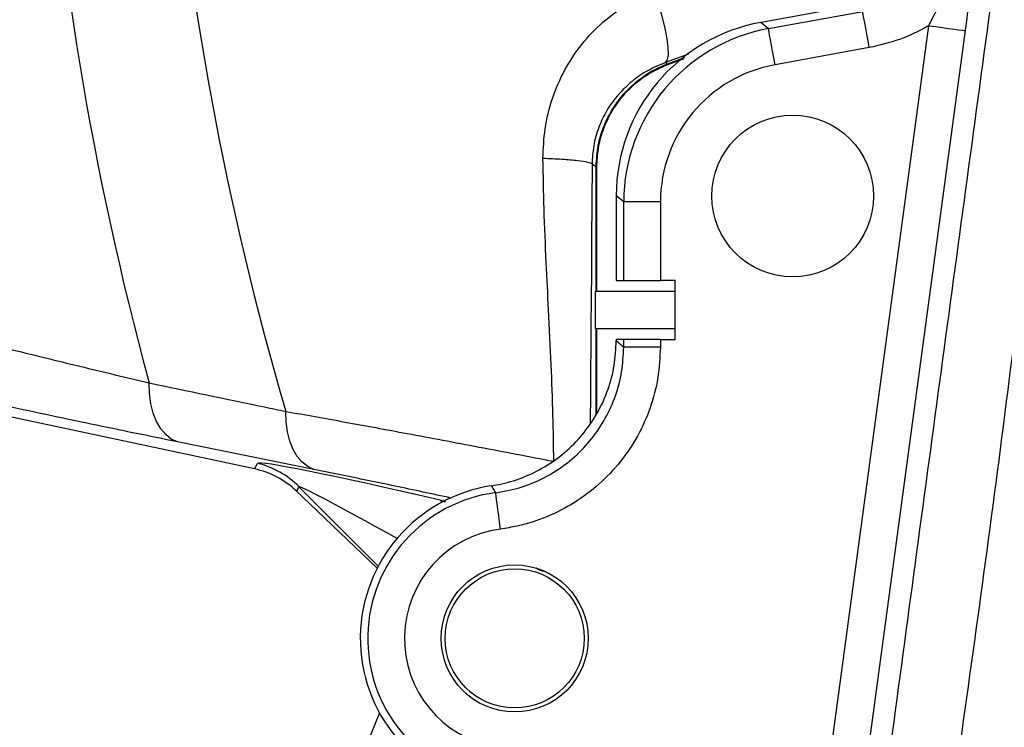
# Model space of a CAD drawing. Extents: x 0 to 8410, y 0 to 5940.
# Tile 19 of 210: x 1238 to 1372, y 2659 to 2755. Entities that reach past the tile are written whole.
import ezdxf

# ---------------------------------------------------------------- set-up
doc = ezdxf.new("R2010")
doc.units = 0
doc.header["$LTSCALE"] = 10
doc.layers.get('0').update_dxf_attribs({"linetype": 'CONTINUOUS'})
doc.styles.add('SLDTEXTSTYLE0', font='TXT', dxfattribs={"width": 0.605})
doc.dimstyles.new('SLDDIMSTYLE2', dxfattribs={"dimtxt": 50, "dimasz": 50, "dimexe": 0, "dimexo": 0.0625, "dimgap": 12.5, "dimtad": 1, "dimdec": 0, "dimrnd": 1e-09, "dimzin": 12, "dimtxsty": 'SLDTEXTSTYLE0', "dimsah": 1, "dimcen": 0.09, "dimazin": 3, "dimtfac": 1, "dimtofl": 0, "dimtmove": 0, "dimatfit": 3, "dimtolj": 1, "dimtzin": 12})

# ---------------------------------------------------------------- blocks, each defined once
blk = doc.blocks.new('_D_3')
at = {"color": 7, "linetype": 'CONTINUOUS'}
for p, q in [((5417.89, 2801.35), (5417.89, 442.22)), ((1260.76, 1798.95), (1260.76, 442.22)), ((5417.89, 457.22), (1260.76, 457.22))]:
    blk.add_line(p, q, dxfattribs=at)
for points in [[(1260.76, 457.22), (1310.76, 449.72), (1310.76, 464.72)], [(5417.89, 457.22), (5367.89, 464.72), (5367.89, 449.72)]]:
    blk.add_solid(points, dxfattribs=at)
at = {"color": 7, "linetype": 'CONTINUOUS', "insert": (3262.94, 521.68), "char_height": 50, "attachment_point": 1, "style": 'SLDTEXTSTYLE0'}
blk.add_mtext('4157', dxfattribs=at)

msp = doc.modelspace()

# ---------------------------------------------------------------- linework, layer by layer
at = {"color": 7, "linetype": 'CONTINUOUS'}
for p, q in [((1351.72, 2757.37), (1338.45, 2754.96)), ((1325.76, 2749.23), (1327.9, 2750.03)), ((1316.12, 2718.35), (1316.12, 2735.3)), ((1318.76, 2731.38), (1318.76, 2719.85)), ((1318.76, 2719.85), (1319.77, 2719.85)), ((1319.77, 2719.85), (1324.76, 2719.85)), ((1326.76, 2719.85), (1324.76, 2719.85)), ((1326.76, 2711.85), (1326.76, 2719.85)), ((1315.9, 2718.35), (1315.9, 2713.35)), ((1315.9, 2718.35), (1316.02, 2718.35)), ((1316.12, 2718.35), (1316.02, 2718.35)), ((1326.76, 2718.35), (1316.12, 2718.35)), ((1269.54, 2694.23), (1171.58, 2715.1)), ((1316.02, 2713.35), (1315.9, 2713.35)), ((1316.02, 2713.35), (1316.12, 2713.35)), ((1316.12, 2701.78), (1316.12, 2713.35)), ((1316.12, 2713.35), (1326.76, 2713.35)), ((1318.76, 2711.85), (1318.76, 2711.68)), ((1319.77, 2711.85), (1318.76, 2711.85)), ((1324.76, 2711.85), (1319.77, 2711.85)), ((1324.76, 2711.85), (1326.76, 2711.85)), ((1277.14, 2689.42), (1275.27, 2691.22)), ((1286.23, 2680.71), (1277.14, 2689.42)), ((1286.54, 2661.05), (1280, 2644.85))]:
    msp.add_line(p, q, dxfattribs=at)
at = {"color": 8, "linetype": 'CONTINUOUS'}
for p, q in [((1339.46, 2754.12), (1352.28, 2756.45)), ((1338.45, 2754.96), (1339.46, 2754.12)), ((1346.35, 2643.93), (1361.26, 2754.51)), ((1366.21, 2753.85), (1351.3, 2643.26)), ((1353.17, 2751.53), (1340.35, 2749.21)), ((1328.57, 2750.63), (1325.47, 2749.5)), ((1325.73, 2749.32), (1328.1, 2750.21)), ((1325.47, 2749.5), (1325.73, 2749.32)), ((1316.12, 2735.3), (1316.02, 2735.3)), ((1316.02, 2718.35), (1316.02, 2735.3)), ((1319.77, 2730.54), (1318.76, 2731.38)), ((1324.76, 2730.54), (1319.77, 2730.54)), ((1319.77, 2719.85), (1319.77, 2730.54)), ((1324.76, 2730.54), (1324.76, 2719.85)), ((1316.02, 2701.64), (1316.02, 2713.35)), ((1319.77, 2710.81), (1319.77, 2711.85)), ((1324.76, 2711.85), (1324.76, 2710.81)), ((1324.76, 2710.81), (1319.77, 2710.81)), ((1277.62, 2694.16), (1259.08, 2697.91)), ((1269.54, 2694.23), (1269.96, 2694.98)), ((1275.6, 2691.81), (1275.27, 2691.22)), ((1286.39, 2681.02), (1275.6, 2691.81)), ((1294.8, 2689.98), (1295.57, 2689.84)), ((1294.8, 2689.98), (1295.07, 2689.72))]:
    msp.add_line(p, q, dxfattribs=at)
at = {"color": 8, "linetype": 'CONTINUOUS', "flags": 128}
for points in [[(1325.47, 2749.5), (1325.72, 2749.88), (1325.84, 2750.56), (1325.83, 2751.53), (1325.69, 2752.75), (1325.41, 2754.17), (1325.02, 2755.76), (1324.53, 2757.45), (1323.94, 2759.19)], [(1353.17, 2751.53), (1353, 2752.46), (1352.84, 2753.36), (1352.69, 2754.19), (1352.56, 2754.92), (1352.45, 2755.53), (1352.36, 2756), (1352.31, 2756.31), (1352.28, 2756.45)], [(1340.35, 2749.21), (1340.18, 2750.13), (1340.02, 2751.03), (1339.87, 2751.86), (1339.73, 2752.59), (1339.62, 2753.21), (1339.54, 2753.67), (1339.48, 2753.98), (1339.46, 2754.12)], [(1361.26, 2754.51), (1362.2, 2754.39), (1363.12, 2754.26), (1363.96, 2754.15), (1364.7, 2754.05), (1365.32, 2753.97), (1365.79, 2753.9), (1366.09, 2753.86), (1366.21, 2753.85)], [(1325.76, 2749.23), (1325.75, 2749.25), (1325.75, 2749.27), (1325.74, 2749.28), (1325.74, 2749.29), (1325.74, 2749.3), (1325.73, 2749.31), (1325.73, 2749.32), (1325.73, 2749.32)], [(1315.46, 2735.69), (1315.4, 2725.31), (1315.37, 2720.51), (1315.34, 2717.82), (1315.33, 2716.41), (1315.33, 2715.68), (1315.32, 2715.32), (1315.32, 2715.13), (1315.32, 2715.04), (1315.32, 2714.99), (1315.32, 2714.97), (1315.32, 2714.96), (1315.32, 2714.95), (1315.32, 2714.95), (1315.32, 2714.95), (1315.32, 2714.95), (1315.32, 2714.95), (1315.32, 2714.95), (1315.32, 2714.95), (1315.32, 2714.95), (1315.32, 2714.95), (1315.32, 2714.95), (1315.32, 2714.95), (1315.31, 2713.74), (1315.23, 2704.59), (1315.2, 2700.42)], [(1316.02, 2735.3), (1315.71, 2735.52), (1315.46, 2735.69)], [(1259.08, 2697.91), (1258.23, 2698.3), (1257.47, 2698.9), (1256.79, 2699.7), (1256.22, 2700.68), (1255.77, 2701.82), (1255.45, 2703.1), (1255.26, 2704.48), (1255.22, 2705.93)], [(1277.62, 2694.16), (1276.79, 2694.55), (1276.04, 2695.14), (1275.37, 2695.92), (1274.81, 2696.89), (1274.36, 2698.01), (1274.04, 2699.27), (1273.85, 2700.62), (1273.8, 2702.06)], [(1303.01, 2686.05), (1302.89, 2686.98), (1302.77, 2687.89), (1302.66, 2688.72), (1302.56, 2689.46), (1302.48, 2690.08), (1302.42, 2690.55), (1302.38, 2690.86), (1302.37, 2691)]]:
    msp.add_lwpolyline(points, dxfattribs=at)
at = {"color": 7, "linetype": 'CONTINUOUS'}
for centre, radius in [((1342.76, 2731.35), 11), ((1304.94, 2671.18), 10), ((1304.94, 2671.18), 9.46)]:
    msp.add_circle(centre, radius, dxfattribs=at)
at = {"color": 8, "linetype": 'CONTINUOUS'}
for centre, radius, start, end in [((1680.76, 2821.35), 440.92, 172.1495, 195.176), ((1680.76, 2821.35), 424.08, 172.869, 196.3381), ((1267.11, 2683.31), 12.02, 45.0447, 76.2867), ((1304.94, 2671.18), 19.99, 97.3897, 260), ((1304.94, 2671.18), 15, 97.3897, 260)]:
    msp.add_arc(centre, radius, start, end, dxfattribs=at)
at = {"color": 7, "linetype": 'CONTINUOUS'}
msp.add_arc((1304.94, 2671.18), 21, 98.632, 260, dxfattribs=at)
for centre, major_axis, ratio, start_param, end_param in [((1342.79, 2731.33), (-18.47, 15.42), 0.997678, 5.58871, 6.977661), ((1266.65, 2682.48), (10.43, 6.5), 0.969068, 0.242376, 0.788449)]:
    msp.add_ellipse(centre, major_axis=major_axis, ratio=ratio, start_param=start_param, end_param=end_param, dxfattribs=at)
at = {"color": 8, "linetype": 'CONTINUOUS'}
for centre, major_axis, ratio, start_param, end_param in [((1343.79, 2730.49), (18.45, -15.4), 0.998643, 2.447117, 3.836068), ((1343.79, 2730.49), (-14.62, 12.2), 0.997678, 5.58871, 6.977661), ((1311.1, 2684.91), (41.14, -10.06), 0.027197, 1.984697, 3.134001), ((1308.26, 2673.27), (32.66, -18.54), 0.015719, 2.212736, 3.146177)]:
    msp.add_ellipse(centre, major_axis=major_axis, ratio=ratio, start_param=start_param, end_param=end_param, dxfattribs=at)
for points, knots in [([(1368.28, 2771.25), (1368.12, 2769.75), (1367.79, 2766.73), (1367.3, 2762.43), (1366.82, 2758.51), (1366.48, 2755.86), (1366.27, 2754.29), (1366.21, 2753.85)], [0, 0, 0, 0, 0.291128, 0.586049, 0.756596, 0.93135, 1, 1, 1, 1]), ([(1318.5, 2376.36), (1319.3, 2382.35), (1323.71, 2415.18), (1331.39, 2472.66), (1341.62, 2548.82), (1350.46, 2614.59), (1358.2, 2672.15), (1364.85, 2721.49), (1369.31, 2754.37), (1371.54, 2770.82)], [0, 0, 0, 0, 0.045558, 0.249703, 0.437244, 0.624785, 0.74986, 0.874935, 1, 1, 1, 1]), ([(1361.26, 2754.51), (1361.41, 2754.81), (1361.98, 2755.93), (1362.99, 2757.86), (1364.66, 2761.13), (1366.61, 2765.28), (1367.55, 2768.8), (1368.02, 2770.58)], [0, 0, 0, 0, 0.055511, 0.209904, 0.365569, 0.680587, 1, 1, 1, 1]), ([(1379.33, 2769.37), (1377.58, 2752.91), (1374.07, 2720), (1367.56, 2670.78), (1359.29, 2613.42), (1349.44, 2547.91), (1339.69, 2485.46), (1331.3, 2434.26), (1325.73, 2400.93), (1321.19, 2374.28), (1317.76, 2354.31), (1314.38, 2334.32), (1312.23, 2320.98), (1311.16, 2314.3)], [0, 0, 0, 0, 0.107863, 0.21574, 0.323615, 0.485578, 0.64754, 0.735638, 0.823735, 0.867806, 0.911892, 0.955958, 1, 1, 1, 1]), ([(1308.79, 2736.45), (1308.84, 2737.8), (1308.95, 2740.59), (1309.98, 2744.66), (1311.65, 2748.55), (1313.98, 2752.05), (1316.85, 2755.06), (1320.18, 2757.53), (1322.69, 2758.64), (1323.94, 2759.19)], [0, 0, 0, 0, 0.137786, 0.282881, 0.427985, 0.572206, 0.716417, 0.858225, 1, 1, 1, 1]), ([(1361.26, 2754.51), (1361.19, 2754.47), (1359.92, 2753.74), (1357.3, 2752.49), (1354.56, 2751.86), (1353.17, 2751.53)], [0, 0, 0, 0, 0.027634, 0.506868, 1, 1, 1, 1]), ([(1325.47, 2749.5), (1324.67, 2749.17), (1323.04, 2748.5), (1320.88, 2747.01), (1318.99, 2745.19), (1317.46, 2743.09), (1316.32, 2740.73), (1315.6, 2738.25), (1315.51, 2736.52), (1315.46, 2735.69)], [0, 0, 0, 0, 0.145229, 0.294267, 0.438552, 0.586814, 0.725791, 0.869498, 1, 1, 1, 1]), ([(1316.02, 2735.3), (1316.08, 2736.3), (1316.18, 2738.13), (1316.97, 2740.71), (1318.06, 2742.99), (1319.54, 2745.05), (1321.75, 2747.24), (1323.92, 2748.61), (1325.48, 2749.22), (1325.73, 2749.32)], [0, 0, 0, 0, 0.164297, 0.303594, 0.442892, 0.582298, 0.721702, 0.955951, 1, 1, 1, 1]), ([(1315.46, 2735.69), (1315.33, 2735.77), (1315.06, 2735.93), (1313.59, 2736.15), (1311.47, 2736.34), (1309.67, 2736.41), (1308.79, 2736.45)], [0, 0, 0, 0, 0.2444758, 0.4999998, 0.755524, 1, 1, 1, 1]), ([(1310.27, 2695.27), (1310.23, 2697.35), (1310.17, 2701.72), (1309.9, 2708.59), (1309.57, 2715.51), (1309.21, 2722.58), (1308.92, 2729.44), (1308.83, 2734.16), (1308.79, 2736.45)], [0, 0, 0, 0, 0.1523532, 0.3192767, 0.5008439, 0.6567967, 0.8339806, 1, 1, 1, 1]), ([(1173.24, 2726.76), (1176.07, 2726), (1181.74, 2724.5), (1190.2, 2722.27), (1198.62, 2720.08), (1206.69, 2717.99), (1214.39, 2716.02), (1221.71, 2714.16), (1228.92, 2712.35), (1237.01, 2710.34), (1245.89, 2708.16), (1252.11, 2706.67), (1255.22, 2705.93)], [0, 0, 0, 0, 0.096543, 0.193341, 0.290917, 0.388755, 0.477, 0.565441, 0.654489, 0.743745, 0.871543, 1, 1, 1, 1]), ([(1259.08, 2697.91), (1255.2, 2698.7), (1247.44, 2700.28), (1234.86, 2702.95), (1221.66, 2705.83), (1209.6, 2708.51), (1199.08, 2710.91), (1190.19, 2712.94), (1181.19, 2715.1), (1175.08, 2716.4), (1172.06, 2717.22), (1172.06, 2717.22)], [0, 0, 0, 0, 0.150787, 0.301583, 0.456857, 0.612135, 0.708569, 0.805004, 0.902495, 0.999986, 1, 1, 1, 1]), ([(1318.76, 2711.68), (1319.03, 2711.45), (1319.37, 2711.16), (1319.71, 2710.86), (1319.77, 2710.81)], [0, 0, 0, 0, 0.8120292, 1, 1, 1, 1]), ([(1302.37, 2691), (1302.98, 2691.1), (1304.69, 2691.37), (1307.43, 2692.25), (1310.44, 2693.78), (1313.14, 2695.81), (1315.47, 2698.26), (1317.35, 2701.07), (1318.73, 2704.16), (1319.6, 2707.44), (1319.71, 2709.68), (1319.77, 2710.81)], [0, 0, 0, 0, 0.064324, 0.181203, 0.298079, 0.414961, 0.531842, 0.648868, 0.765893, 0.882946, 1, 1, 1, 1]), ([(1324.76, 2710.81), (1324.69, 2709.4), (1324.55, 2706.6), (1323.46, 2702.5), (1321.74, 2698.64), (1319.39, 2695.13), (1316.47, 2692.07), (1313.1, 2689.53), (1309.33, 2687.62), (1305.92, 2686.51), (1303.77, 2686.17), (1303.01, 2686.05)], [0, 0, 0, 0, 0.117034, 0.234069, 0.35111, 0.468152, 0.585053, 0.701957, 0.818826, 0.935697, 1, 1, 1, 1]), ([(1255.22, 2705.93), (1260.44, 2704.84), (1266.63, 2703.55), (1272.83, 2702.26), (1273.8, 2702.06)], [0, 0, 0, 0, 0.84425, 1, 1, 1, 1]), ([(1273.8, 2702.06), (1276.46, 2701.58), (1281.79, 2700.63), (1290.59, 2699), (1300.05, 2697.23), (1306.85, 2695.92), (1310.27, 2695.27)], [0, 0, 0, 0, 0.235198, 0.471456, 0.735068, 1, 1, 1, 1]), ([(1296.29, 2690.27), (1295.01, 2690.54), (1291.12, 2691.38), (1284.85, 2692.69), (1280.03, 2693.67), (1277.62, 2694.16)], [0, 0, 0, 0, 0.195044, 0.596694, 1, 1, 1, 1]), ([(1302.37, 2691), (1302.33, 2691.06), (1302.14, 2691.37), (1301.94, 2691.69), (1301.78, 2691.94)], [0, 0, 0, 0, 0.187967, 1, 1, 1, 1]), ([(1294.8, 2689.98), (1294.8, 2689.98), (1295.01, 2689.98), (1295.23, 2689.87), (1295.44, 2689.76)], [0, 0, 0, 0, 0.000077, 1, 1, 1, 1])]:
    msp.add_open_spline(points, degree=3, knots=knots, dxfattribs=at)
at = {"color": 7, "linetype": 'CONTINUOUS'}
for points, knots in [([(1316.12, 2735.3), (1316.16, 2736.14), (1316.24, 2737.81), (1316.89, 2740.26), (1317.92, 2742.55), (1319.32, 2744.65), (1321.06, 2746.47), (1323.19, 2748.1), (1324.86, 2748.83), (1325.76, 2749.23)], [0, 0, 0, 0, 0.139385, 0.27877, 0.41812, 0.557472, 0.696724, 0.835978, 1, 1, 1, 1]), ([(1301.78, 2691.94), (1302.25, 2692.02), (1303.8, 2692.29), (1306.4, 2693.12), (1309.4, 2694.65), (1312.12, 2696.68), (1314.44, 2699.12), (1316.33, 2701.94), (1317.71, 2705.01), (1318.59, 2708.3), (1318.7, 2710.55), (1318.76, 2711.68)], [0, 0, 0, 0, 0.050011, 0.166983, 0.287337, 0.40433, 0.524716, 0.641839, 0.762366, 0.879485, 1, 1, 1, 1]), ([(1309, 2680.31), (1308.96, 2680.31), (1308.89, 2680.31), (1308.74, 2680.33), (1308.59, 2680.38), (1308.43, 2680.44), (1308.19, 2680.55), (1308, 2680.66), (1307.89, 2680.73), (1307.86, 2680.74)], [0, 0, 0, 0, 0.142678, 0.286893, 0.38454, 0.482035, 0.634289, 0.934004, 1, 1, 1, 1])]:
    msp.add_open_spline(points, degree=3, knots=knots, dxfattribs=at)

# ---------------------------------------------------------------- dimensions: what is measured, and where the dimension line sits
dim = msp.add_linear_dim(base=(1260.76, 457.22), p1=(5417.89, 2821.35), p2=(1260.76, 1818.95), dimstyle='SLDDIMSTYLE2', dxfattribs=at)
dim.commit()
dim.dimension.update_dxf_attribs({"geometry": '_D_3', "text_midpoint": (3339.33, 457.22), "dimtype": 160})

doc.saveas('drawing.dxf')
